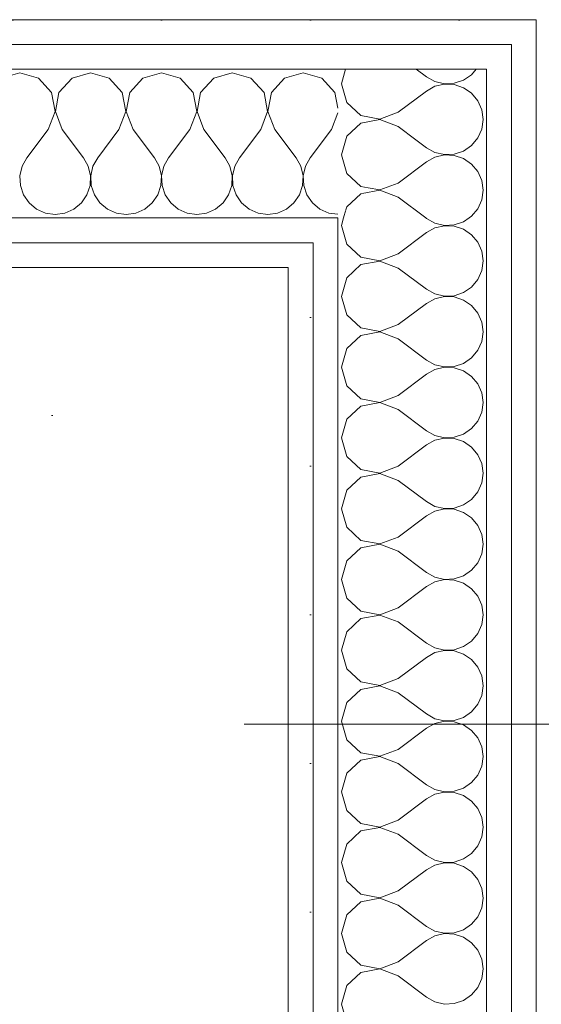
# Model space of a CAD drawing. Header units: millimetres. Extents: x -2532 to 181134, y -4151 to 53885.
# Tile 171 of 220: x 31804 to 32066, y 7304 to 7800. Entities that reach past the tile are written whole.
import ezdxf
from ezdxf.enums import TextEntityAlignment as Align

# ---------------------------------------------------------------- set-up
doc = ezdxf.new("R2010")
doc.units = ezdxf.units.MM
doc.header["$MEASUREMENT"] = 0
doc.linetypes.add('Dot & Dashed', pattern=[670.277762, 352.777767, -176.388884, 0, -141.111112])
doc.linetypes.add('Wipeout_Contour', pattern=[1000, 0, -1000])
for name, color, linetype in [('AR - Teljed', 7, 'Continuous'), ('New_AR - Seinad SS 2', 7, 'Continuous'), ('New_SA - ripplaed', 7, 'Continuous')]:
    doc.layers.add(name, color=color, linetype=linetype)
for name, color, linetype, lineweight in [('AR - Teljed_Pen_No__4', 8, 'Continuous', 13), ('New_AR - Seinad SS 2_Pen_No__207', 5, 'Continuous', 13), ('New_SA - ripplaed_Pen_No__207', 5, 'Continuous', 9)]:
    doc.layers.add(name, color=color, linetype=linetype, lineweight=lineweight)
doc.styles.add('GENERATED_STYLE_1', font='txt')
pattern_1 = [(0, (0, 0), (0, 75), [0, -75])]

# ---------------------------------------------------------------- blocks, each defined once
blk = doc.blocks.new('Slab_59_1', base_point=(31938.91, 4310.35))
at = {"layer": 'New_SA - ripplaed_Pen_No__207', "linetype": 'Continuous'}
h = blk.add_hatch(dxfattribs=at)
h.set_pattern_fill('Carpet_0001', color=256, style=0, pattern_type=2)
h.set_pattern_definition([(45, (0, 600), (-190.9188, 190.9188), [0, -180, 0, -270]), (110, (600, 600), (253.717, 92.3454), [0, -132, 0, -228])])
h.paths.add_polyline_path([(31938.91, 4310.35), (31939.02, 7675.28), (31146.32, 7675.28), (31147.58, 7230.28), (28849.33, 7225.21), (28841.31, 6425.25), (28671.31, 6424.87), (28650.15, 4312.38), (29846.91, 4312.38)])
at = {"layer": 'New_SA - ripplaed_Pen_No__207', "linetype": 'Continuous', "flags": 128}
blk.add_lwpolyline([(31938.91, 4310.35), (31939.02, 7675.28), (31146.32, 7675.28), (31147.58, 7230.28), (28849.33, 7225.21), (28841.31, 6425.25), (28671.31, 6424.87), (28650.15, 4312.38), (29846.91, 4312.38)], close=True, dxfattribs=at)
blk = doc.blocks.new('*X870')
at = {"layer": 'New_AR - Seinad SS 2_Pen_No__207', "linetype": 'Continuous'}
for p, q in [((32031.31, 7763.18), (32028.65, 7765.01)), ((32034.46, 7759.39), (32031.31, 7763.18)), ((32036.44, 7754.88), (32034.46, 7759.39)), ((32037.12, 7750), (32036.44, 7754.88)), ((32036.44, 7745.12), (32037.12, 7750)), ((32034.46, 7740.61), (32036.44, 7745.12)), ((32003.29, 7739.66), (32008.55, 7735.71)), ((32031.31, 7736.82), (32034.46, 7740.61)), ((32008.55, 7735.71), (32012.86, 7733.33)), ((32027.25, 7734.03), (32031.31, 7736.82)), ((32012.86, 7730.96), (32008.55, 7728.57)), ((32012.86, 7733.33), (32017.66, 7732.22)), ((32017.66, 7732.07), (32012.86, 7730.96)), ((32017.66, 7732.22), (32022.58, 7732.45)), ((32022.58, 7731.83), (32017.66, 7732.07)), ((32022.58, 7732.45), (32027.25, 7734.03)), ((32027.25, 7730.26), (32022.58, 7731.83)), ((32031.31, 7727.47), (32027.25, 7730.26)), ((31994.26, 7717.86), (32008.55, 7728.57)), ((32034.46, 7723.67), (32031.31, 7727.47)), ((32036.44, 7719.17), (32034.46, 7723.67)), ((31979.13, 7715.5), (31985.15, 7714.36)), ((31985.15, 7714.36), (31994.26, 7717.86)), ((32037.12, 7714.29), (32036.44, 7719.17)), ((31985.15, 7714.21), (31976.14, 7712.51)), ((31994.26, 7710.71), (31985.15, 7714.21)), ((31994.26, 7710.71), (32008.18, 7700.28)), ((32036.44, 7709.41), (32037.12, 7714.29)), ((32031.31, 7701.1), (32034.46, 7704.9)), ((32034.46, 7704.9), (32036.44, 7709.41)), ((31967.93, 7704.3), (31966.79, 7700.28)), ((32030.11, 7700.28), (32031.31, 7701.1))]:
    blk.add_line(p, q, dxfattribs=at)
blk = doc.blocks.new('*X871')
at = {"layer": 'New_AR - Seinad SS 2_Pen_No__207', "linetype": 'Continuous'}
for p, q in [((31966.79, 7700.28), (31965.69, 7696.43)), ((32008.18, 7700.28), (32008.55, 7700)), ((32008.55, 7700), (32012.86, 7697.62)), ((32027.25, 7698.31), (32030.11, 7700.28)), ((31965.69, 7696.43), (31968.36, 7687.04)), ((32012.86, 7695.24), (32008.55, 7692.86)), ((32012.86, 7697.62), (32017.66, 7696.5)), ((32017.66, 7696.36), (32012.86, 7695.24)), ((32017.66, 7696.5), (32022.58, 7696.74)), ((32022.58, 7696.12), (32017.66, 7696.36)), ((32022.58, 7696.74), (32027.25, 7698.31)), ((32027.25, 7694.54), (32022.58, 7696.12)), ((32031.31, 7691.75), (32027.25, 7694.54)), ((31994.26, 7682.14), (32008.55, 7692.86)), ((32034.46, 7687.96), (32031.31, 7691.75)), ((31968.36, 7687.04), (31975.56, 7680.46)), ((32036.44, 7683.45), (32034.46, 7687.96)), ((31975.56, 7680.46), (31985.15, 7678.64)), ((31985.15, 7678.64), (31994.26, 7682.14)), ((32037.12, 7678.57), (32036.44, 7683.45)), ((31975.56, 7676.69), (31968.36, 7670.1)), ((31985.15, 7678.5), (31975.56, 7676.69)), ((31994.26, 7675), (31985.15, 7678.5)), ((31994.26, 7675), (32008.55, 7664.29)), ((32036.44, 7673.69), (32037.12, 7678.57)), ((31968.36, 7670.1), (31965.69, 7660.71)), ((32034.46, 7669.18), (32036.44, 7673.69)), ((32027.25, 7662.6), (32031.31, 7665.39)), ((32031.31, 7665.39), (32034.46, 7669.18)), ((31965.69, 7660.71), (31968.36, 7651.33)), ((32008.55, 7664.29), (32012.86, 7661.9)), ((32012.86, 7661.9), (32017.66, 7660.79)), ((32017.66, 7660.64), (32012.86, 7659.53)), ((32017.66, 7660.79), (32022.58, 7661.03)), ((32022.58, 7660.4), (32017.66, 7660.64)), ((32022.58, 7661.03), (32027.25, 7662.6)), ((32027.25, 7658.83), (32022.58, 7660.4)), ((31994.26, 7646.43), (32008.55, 7657.14)), ((32012.86, 7659.53), (32008.55, 7657.14)), ((32031.31, 7656.04), (32027.25, 7658.83)), ((32034.46, 7652.25), (32031.31, 7656.04)), ((31968.36, 7651.33), (31975.56, 7644.74)), ((32036.44, 7647.74), (32034.46, 7652.25)), ((31985.15, 7642.93), (31994.26, 7646.43)), ((32037.12, 7642.86), (32036.44, 7647.74)), ((31975.56, 7640.97), (31968.36, 7634.39)), ((31975.56, 7644.74), (31985.15, 7642.93)), ((31985.15, 7642.78), (31975.56, 7640.97)), ((31994.26, 7639.29), (31985.15, 7642.78)), ((32036.44, 7637.98), (32037.12, 7642.86)), ((31994.26, 7639.29), (32008.55, 7628.57)), ((32034.46, 7633.47), (32036.44, 7637.98)), ((31968.36, 7634.39), (31965.69, 7625)), ((32031.31, 7629.68), (32034.46, 7633.47)), ((31965.69, 7625), (31968.36, 7615.61)), ((32008.55, 7628.57), (32012.86, 7626.19)), ((32012.86, 7626.19), (32017.66, 7625.07)), ((32017.66, 7625.07), (32022.58, 7625.31)), ((32022.58, 7625.31), (32027.25, 7626.89)), ((32027.25, 7626.89), (32031.31, 7629.68)), ((31994.26, 7610.71), (32008.55, 7621.43)), ((32012.86, 7623.81), (32008.55, 7621.43)), ((32017.66, 7624.93), (32012.86, 7623.81)), ((32022.58, 7624.69), (32017.66, 7624.93)), ((32027.25, 7623.11), (32022.58, 7624.69)), ((32031.31, 7620.32), (32027.25, 7623.11)), ((32034.46, 7616.53), (32031.31, 7620.32)), ((31968.36, 7615.61), (31975.56, 7609.03)), ((32036.44, 7612.02), (32034.46, 7616.53)), ((31985.15, 7607.22), (31994.26, 7610.71)), ((32037.12, 7607.14), (32036.44, 7612.02)), ((31975.56, 7605.26), (31968.36, 7598.67)), ((31975.56, 7609.03), (31985.15, 7607.22)), ((31985.15, 7607.07), (31975.56, 7605.26)), ((31994.26, 7603.57), (31985.15, 7607.07)), ((32036.44, 7602.26), (32037.12, 7607.14)), ((31994.26, 7603.57), (32008.55, 7592.86)), ((32034.46, 7597.75), (32036.44, 7602.26)), ((31968.36, 7598.67), (31965.69, 7589.29)), ((32031.31, 7593.96), (32034.46, 7597.75)), ((32008.55, 7592.86), (32012.86, 7590.47)), ((32012.86, 7590.47), (32017.66, 7589.36)), ((32022.58, 7589.6), (32027.25, 7591.17)), ((32027.25, 7591.17), (32031.31, 7593.96)), ((31965.69, 7589.29), (31968.36, 7579.9)), ((31994.26, 7575), (32008.55, 7585.71)), ((32012.86, 7588.1), (32008.55, 7585.71)), ((32017.66, 7589.21), (32012.86, 7588.1)), ((32017.66, 7589.36), (32022.58, 7589.6)), ((32022.58, 7588.97), (32017.66, 7589.21)), ((32027.25, 7587.4), (32022.58, 7588.97)), ((32031.31, 7584.61), (32027.25, 7587.4)), ((32034.46, 7580.82), (32031.31, 7584.61)), ((32036.44, 7576.31), (32034.46, 7580.82)), ((31968.36, 7579.9), (31975.56, 7573.31)), ((32037.12, 7571.43), (32036.44, 7576.31)), ((31975.56, 7573.31), (31985.15, 7571.5)), ((31985.15, 7571.36), (31975.56, 7569.54)), ((31985.15, 7571.5), (31994.26, 7575)), ((31994.26, 7567.86), (31985.15, 7571.36)), ((32036.44, 7566.55), (32037.12, 7571.43)), ((31975.56, 7569.54), (31968.36, 7562.96)), ((31994.26, 7567.86), (32008.55, 7557.14)), ((32034.46, 7562.04), (32036.44, 7566.55)), ((31968.36, 7562.96), (31965.69, 7553.57)), ((32031.31, 7558.25), (32034.46, 7562.04)), ((32008.55, 7557.14), (32012.86, 7554.76)), ((32022.58, 7553.88), (32027.25, 7555.46)), ((32027.25, 7555.46), (32031.31, 7558.25)), ((31965.69, 7553.57), (31968.36, 7544.18)), ((32012.86, 7552.38), (32008.55, 7550)), ((32012.86, 7554.76), (32017.66, 7553.64)), ((32017.66, 7553.5), (32012.86, 7552.38)), ((32017.66, 7553.64), (32022.58, 7553.88)), ((32022.58, 7553.26), (32017.66, 7553.5)), ((32027.25, 7551.69), (32022.58, 7553.26)), ((32031.31, 7548.9), (32027.25, 7551.69)), ((31994.26, 7539.29), (32008.55, 7550)), ((32034.46, 7545.1), (32031.31, 7548.9)), ((31968.36, 7544.18), (31975.56, 7537.6)), ((32036.44, 7540.59), (32034.46, 7545.1)), ((32037.12, 7535.71), (32036.44, 7540.59)), ((31975.56, 7537.6), (31985.15, 7535.79)), ((31985.15, 7535.64), (31975.56, 7533.83)), ((31985.15, 7535.79), (31994.26, 7539.29)), ((31994.26, 7532.14), (31985.15, 7535.64)), ((32036.44, 7530.83), (32037.12, 7535.71)), ((31975.56, 7533.83), (31968.36, 7527.25)), ((31994.26, 7532.14), (32008.55, 7521.43)), ((32034.46, 7526.33), (32036.44, 7530.83)), ((31968.36, 7527.25), (31965.69, 7517.86)), ((32031.31, 7522.53), (32034.46, 7526.33)), ((32008.55, 7521.43), (32012.86, 7519.04)), ((32027.25, 7519.74), (32031.31, 7522.53)), ((31965.69, 7517.86), (31968.36, 7508.47)), ((32012.86, 7516.67), (32008.55, 7514.29)), ((32012.86, 7519.04), (32017.66, 7517.93)), ((32017.66, 7517.78), (32012.86, 7516.67)), ((32017.66, 7517.93), (32022.58, 7518.17)), ((32022.58, 7517.55), (32017.66, 7517.78)), ((32022.58, 7518.17), (32027.25, 7519.74)), ((32027.25, 7515.97), (32022.58, 7517.55)), ((32031.31, 7513.18), (32027.25, 7515.97)), ((31994.26, 7503.57), (32008.55, 7514.29)), ((32034.46, 7509.39), (32031.31, 7513.18)), ((31968.36, 7508.47), (31975.56, 7501.89)), ((32036.44, 7504.88), (32034.46, 7509.39)), ((31975.56, 7501.89), (31985.15, 7500.07)), ((31985.15, 7500.07), (31994.26, 7503.57)), ((32037.12, 7500), (32036.44, 7504.88)), ((31975.56, 7498.11), (31968.36, 7491.53)), ((31985.15, 7499.93), (31975.56, 7498.11)), ((31994.26, 7496.43), (31985.15, 7499.93)), ((31994.26, 7496.43), (32008.55, 7485.71)), ((32036.44, 7495.12), (32037.12, 7500)), ((31968.36, 7491.53), (31965.69, 7482.14)), ((32034.46, 7490.61), (32036.44, 7495.12)), ((32027.25, 7484.03), (32031.31, 7486.82)), ((32031.31, 7486.82), (32034.46, 7490.61)), ((31965.69, 7482.14), (31968.36, 7472.75)), ((32008.55, 7485.71), (32012.86, 7483.33)), ((32012.86, 7480.96), (32008.55, 7478.57)), ((32012.86, 7483.33), (32017.66, 7482.22)), ((32017.66, 7482.07), (32012.86, 7480.96)), ((32017.66, 7482.22), (32022.58, 7482.45)), ((32022.58, 7481.83), (32017.66, 7482.07)), ((32022.58, 7482.45), (32027.25, 7484.03)), ((32027.25, 7480.26), (32022.58, 7481.83)), ((31994.26, 7467.86), (32008.55, 7478.57)), ((32031.31, 7477.47), (32027.25, 7480.26)), ((32034.46, 7473.67), (32031.31, 7477.47)), ((31968.36, 7472.75), (31975.56, 7466.17)), ((32036.44, 7469.17), (32034.46, 7473.67)), ((31975.56, 7466.17), (31985.15, 7464.36)), ((31985.15, 7464.36), (31994.26, 7467.86)), ((32037.12, 7464.29), (32036.44, 7469.17)), ((31975.56, 7462.4), (31968.36, 7455.82)), ((31985.15, 7464.21), (31975.56, 7462.4)), ((31994.26, 7460.71), (31985.15, 7464.21)), ((32036.44, 7459.41), (32037.12, 7464.29)), ((31994.26, 7460.71), (32008.55, 7450)), ((32034.46, 7454.9), (32036.44, 7459.41)), ((31968.36, 7455.82), (31965.69, 7446.43)), ((32031.31, 7451.1), (32034.46, 7454.9)), ((31965.69, 7446.43), (31968.36, 7437.04)), ((32008.55, 7450), (32012.86, 7447.62)), ((32012.86, 7447.62), (32017.66, 7446.5)), ((32017.66, 7446.36), (32012.86, 7445.24)), ((32017.66, 7446.5), (32022.58, 7446.74)), ((32022.58, 7446.12), (32017.66, 7446.36)), ((32022.58, 7446.74), (32027.25, 7448.31)), ((32027.25, 7448.31), (32031.31, 7451.1)), ((31994.26, 7432.14), (32008.55, 7442.86)), ((32012.86, 7445.24), (32008.55, 7442.86)), ((32027.25, 7444.54), (32022.58, 7446.12)), ((32031.31, 7441.75), (32027.25, 7444.54)), ((32034.46, 7437.96), (32031.31, 7441.75)), ((31968.36, 7437.04), (31975.56, 7430.46)), ((32036.44, 7433.45), (32034.46, 7437.96)), ((31985.15, 7428.64), (31994.26, 7432.14)), ((32037.12, 7428.57), (32036.44, 7433.45)), ((31975.56, 7426.69), (31968.36, 7420.1)), ((31975.56, 7430.46), (31985.15, 7428.64)), ((31985.15, 7428.5), (31975.56, 7426.69)), ((31994.26, 7425), (31985.15, 7428.5)), ((32036.44, 7423.69), (32037.12, 7428.57)), ((31994.26, 7425), (32008.55, 7414.29)), ((32034.46, 7419.18), (32036.44, 7423.69)), ((31968.36, 7420.1), (31965.69, 7410.71)), ((32031.31, 7415.39), (32034.46, 7419.18)), ((32008.55, 7414.29), (32012.86, 7411.9)), ((32012.86, 7411.9), (32017.66, 7410.79)), ((32022.58, 7411.03), (32027.25, 7412.6)), ((32027.25, 7412.6), (32031.31, 7415.39)), ((31965.69, 7410.71), (31968.36, 7401.33)), ((31994.26, 7396.43), (32008.55, 7407.14)), ((32012.86, 7409.53), (32008.55, 7407.14)), ((32017.66, 7410.64), (32012.86, 7409.53)), ((32017.66, 7410.79), (32022.58, 7411.03)), ((32022.58, 7410.4), (32017.66, 7410.64)), ((32027.25, 7408.83), (32022.58, 7410.4)), ((32031.31, 7406.04), (32027.25, 7408.83)), ((32034.46, 7402.25), (32031.31, 7406.04)), ((32036.44, 7397.74), (32034.46, 7402.25)), ((31968.36, 7401.33), (31975.56, 7394.74)), ((32037.12, 7392.86), (32036.44, 7397.74)), ((31975.56, 7394.74), (31985.15, 7392.93)), ((31985.15, 7392.78), (31975.56, 7390.97)), ((31985.15, 7392.93), (31994.26, 7396.43)), ((31994.26, 7389.29), (31985.15, 7392.78)), ((32036.44, 7387.98), (32037.12, 7392.86)), ((31975.56, 7390.97), (31968.36, 7384.39)), ((31994.26, 7389.29), (32008.55, 7378.57)), ((32034.46, 7383.47), (32036.44, 7387.98)), ((31968.36, 7384.39), (31965.69, 7375)), ((32031.31, 7379.68), (32034.46, 7383.47)), ((32008.55, 7378.57), (32012.86, 7376.19)), ((32022.58, 7375.31), (32027.25, 7376.89)), ((32027.25, 7376.89), (32031.31, 7379.68)), ((31965.69, 7375), (31968.36, 7365.61)), ((32012.86, 7373.81), (32008.55, 7371.43)), ((32012.86, 7376.19), (32017.66, 7375.07)), ((32017.66, 7374.93), (32012.86, 7373.81)), ((32017.66, 7375.07), (32022.58, 7375.31)), ((32022.58, 7374.69), (32017.66, 7374.93)), ((32027.25, 7373.11), (32022.58, 7374.69)), ((32031.31, 7370.32), (32027.25, 7373.11)), ((31994.26, 7360.71), (32008.55, 7371.43)), ((32034.46, 7366.53), (32031.31, 7370.32)), ((31968.36, 7365.61), (31975.56, 7359.03)), ((32036.44, 7362.02), (32034.46, 7366.53)), ((32037.12, 7357.14), (32036.44, 7362.02)), ((31975.56, 7359.03), (31985.15, 7357.22)), ((31985.15, 7357.07), (31975.56, 7355.26)), ((31985.15, 7357.22), (31994.26, 7360.71)), ((31994.26, 7353.57), (31985.15, 7357.07)), ((32036.44, 7352.26), (32037.12, 7357.14)), ((31975.56, 7355.26), (31968.36, 7348.67)), ((31994.26, 7353.57), (32008.55, 7342.86)), ((32034.46, 7347.75), (32036.44, 7352.26)), ((31968.36, 7348.67), (31965.69, 7339.29)), ((32031.31, 7343.96), (32034.46, 7347.75)), ((32008.55, 7342.86), (32012.86, 7340.47)), ((32027.25, 7341.17), (32031.31, 7343.96)), ((31965.69, 7339.29), (31968.36, 7329.9)), ((32012.86, 7338.1), (32008.55, 7335.71)), ((32012.86, 7340.47), (32017.66, 7339.36)), ((32017.66, 7339.21), (32012.86, 7338.1)), ((32017.66, 7339.36), (32022.58, 7339.6)), ((32022.58, 7338.97), (32017.66, 7339.21)), ((32022.58, 7339.6), (32027.25, 7341.17)), ((32027.25, 7337.4), (32022.58, 7338.97)), ((32031.31, 7334.61), (32027.25, 7337.4)), ((31994.26, 7325), (32008.55, 7335.71)), ((32034.46, 7330.82), (32031.31, 7334.61)), ((31968.36, 7329.9), (31975.56, 7323.31)), ((32036.44, 7326.31), (32034.46, 7330.82)), ((31975.56, 7323.31), (31985.15, 7321.5)), ((31985.15, 7321.5), (31994.26, 7325)), ((32037.12, 7321.43), (32036.44, 7326.31)), ((31975.56, 7319.54), (31968.36, 7312.96)), ((31985.15, 7321.36), (31975.56, 7319.54)), ((31994.26, 7317.86), (31985.15, 7321.36)), ((31994.26, 7317.86), (32008.55, 7307.14)), ((32036.44, 7316.55), (32037.12, 7321.43)), ((31968.36, 7312.96), (31965.69, 7303.57)), ((32031.31, 7308.25), (32034.46, 7312.04)), ((32034.46, 7312.04), (32036.44, 7316.55)), ((32008.55, 7307.14), (32012.86, 7304.76)), ((32027.25, 7305.46), (32031.31, 7308.25)), ((31965.69, 7303.57), (31968.36, 7294.18)), ((32012.86, 7304.76), (32017.66, 7303.64)), ((32017.66, 7303.64), (32022.58, 7303.88)), ((32022.58, 7303.88), (32027.25, 7305.46))]:
    blk.add_line(p, q, dxfattribs=at)
blk = doc.blocks.new('*X872')
at = {"layer": 'New_AR - Seinad SS 2_Pen_No__207', "linetype": 'Continuous'}
for p, q in [((31967.8, 7775.28), (31965.69, 7767.86)), ((32003.42, 7775.28), (32008.55, 7771.43)), ((32031.31, 7772.53), (32033.59, 7775.28)), ((32008.55, 7771.43), (32012.86, 7769.04)), ((32012.86, 7769.04), (32017.66, 7767.93)), ((32022.58, 7768.17), (32027.25, 7769.74)), ((32027.25, 7769.74), (32031.31, 7772.53)), ((31965.69, 7767.86), (31968.36, 7758.47)), ((31994.26, 7753.57), (32008.55, 7764.29)), ((32012.86, 7766.67), (32008.55, 7764.29)), ((32017.66, 7767.78), (32012.86, 7766.67)), ((32017.66, 7767.93), (32022.58, 7768.17)), ((32022.58, 7767.55), (32017.66, 7767.78)), ((32027.25, 7765.97), (32022.58, 7767.55)), ((32028.65, 7765.01), (32027.25, 7765.97)), ((31968.36, 7758.47), (31975.56, 7751.89)), ((31975.56, 7751.89), (31985.15, 7750.07)), ((31985.15, 7749.93), (31975.56, 7748.11)), ((31985.15, 7750.07), (31994.26, 7753.57)), ((31994.26, 7746.43), (31985.15, 7749.93)), ((31975.56, 7748.11), (31968.36, 7741.53)), ((31994.26, 7746.43), (32003.29, 7739.66)), ((31968.36, 7741.53), (31965.69, 7732.14)), ((31965.69, 7732.14), (31968.36, 7722.75)), ((31968.36, 7722.75), (31975.56, 7716.17)), ((31975.56, 7716.17), (31979.13, 7715.5)), ((31975.56, 7712.4), (31968.36, 7705.82)), ((31976.14, 7712.51), (31975.56, 7712.4)), ((31968.36, 7705.82), (31967.93, 7704.3))]:
    blk.add_line(p, q, dxfattribs=at)
blk = doc.blocks.new('Wall_222_1', base_point=(32063.91, 4310.22))
at = {"linetype": 'Wipeout_Contour', "ltscale": 98571.201984}
blk.add_wipeout([(31938.91, 7675.28), (31951.41, 7675.28), (31951.41, 7687.78)], dxfattribs=at).dxf.layer = 'New_AR - Seinad SS 2'
at = {"layer": 'New_AR - Seinad SS 2_Pen_No__207', "linetype": 'Continuous'}
h = blk.add_hatch(dxfattribs=at)
h.set_pattern_fill('Gypsum_0001', color=256, style=0, pattern_type=2)
h.set_pattern_definition(pattern_1)
h.paths.add_polyline_path([(31938.91, 7675.28), (31951.41, 7675.28), (31951.41, 7687.78)])
at = {"linetype": 'Wipeout_Contour', "ltscale": 98616.431704}
blk.add_wipeout([(31951.41, 7687.78), (31963.91, 7687.78), (31963.91, 7700.28)], dxfattribs=at).dxf.layer = 'New_AR - Seinad SS 2'
at = {"linetype": 'Wipeout_Contour', "ltscale": 130177.771659}
blk.add_wipeout([(31938.91, 7675.28), (31938.91, 4310.22), (31951.41, 4310.22), (31951.41, 7675.28)], dxfattribs=at).dxf.layer = 'New_AR - Seinad SS 2'
at = {"layer": 'New_AR - Seinad SS 2_Pen_No__207', "linetype": 'Continuous'}
h = blk.add_hatch(dxfattribs=at)
h.set_pattern_fill('Gypsum_0001', color=256, style=0, pattern_type=2)
h.set_pattern_definition(pattern_1)
h.paths.add_polyline_path([(31951.41, 7687.78), (31963.91, 7687.78), (31963.91, 7700.28)])
h = blk.add_hatch(dxfattribs=at)
h.set_pattern_fill('Gypsum_0001', color=256, style=0, pattern_type=2)
h.set_pattern_definition(pattern_1)
h.paths.add_polyline_path([(31938.91, 7675.28), (31938.91, 4310.22), (31951.41, 4310.22), (31951.41, 7675.28)])
at = {"layer": 'New_AR - Seinad SS 2_Pen_No__207', "linetype": 'Continuous', "flags": 128}
blk.add_lwpolyline([(31938.91, 7675.28), (31938.91, 4310.22)], dxfattribs=at)
at = {"linetype": 'Wipeout_Contour', "ltscale": 98797.879021}
blk.add_wipeout([(31963.91, 7700.28), (32038.91, 7700.28), (32038.91, 7775.28)], dxfattribs=at).dxf.layer = 'New_AR - Seinad SS 2'
at = {"linetype": 'Wipeout_Contour', "ltscale": 130232.698385}
blk.add_wipeout([(31951.41, 7687.78), (31951.41, 4310.22), (31963.91, 4310.22), (31963.91, 7687.78)], dxfattribs=at).dxf.layer = 'New_AR - Seinad SS 2'
at = {"layer": 'New_AR - Seinad SS 2_Pen_No__207', "linetype": 'Continuous'}
h = blk.add_hatch(dxfattribs=at)
h.set_pattern_fill('Gypsum_0001', color=256, style=0, pattern_type=2)
h.set_pattern_definition(pattern_1)
h.paths.add_polyline_path([(31951.41, 7687.78), (31951.41, 4310.22), (31963.91, 4310.22), (31963.91, 7687.78)])
blk.add_line((31951.41, 7687.78), (31951.41, 4310.22), dxfattribs=at)
at = {"layer": 'New_AR - Seinad SS 2'}
blk.add_blockref('*X870', (0, 0), dxfattribs=at)
at = {"linetype": 'Wipeout_Contour', "ltscale": 98933.256751}
blk.add_wipeout([(32038.91, 7775.28), (32051.41, 7775.28), (32051.41, 7787.78)], dxfattribs=at).dxf.layer = 'New_AR - Seinad SS 2'
at = {"layer": 'New_AR - Seinad SS 2_Pen_No__207', "linetype": 'Continuous'}
h = blk.add_hatch(dxfattribs=at)
h.set_pattern_fill('Gypsum_0001', color=256, style=0, pattern_type=2)
h.set_pattern_definition(pattern_1)
h.paths.add_polyline_path([(32038.91, 7775.28), (32051.41, 7775.28), (32051.41, 7787.78)])
at = {"linetype": 'Wipeout_Contour', "ltscale": 130410.337318}
blk.add_wipeout([(31963.91, 7700.28), (31963.91, 4310.22), (32038.91, 4310.22), (32038.91, 7700.28)], dxfattribs=at).dxf.layer = 'New_AR - Seinad SS 2'
at = {"layer": 'New_AR - Seinad SS 2_Pen_No__207', "linetype": 'Continuous'}
blk.add_line((31963.91, 7700.28), (31963.91, 4310.22), dxfattribs=at)
at = {"layer": 'New_AR - Seinad SS 2'}
blk.add_blockref('*X871', (0, 0), dxfattribs=at)
at = {"linetype": 'Wipeout_Contour', "ltscale": 98978.548346}
blk.add_wipeout([(32051.41, 7787.78), (32063.91, 7787.78), (32063.91, 7800.28)], dxfattribs=at).dxf.layer = 'New_AR - Seinad SS 2'
at = {"layer": 'New_AR - Seinad SS 2_Pen_No__207', "linetype": 'Continuous'}
h = blk.add_hatch(dxfattribs=at)
h.set_pattern_fill('Gypsum_0001', color=256, style=0, pattern_type=2)
h.set_pattern_definition(pattern_1)
h.paths.add_polyline_path([(32051.41, 7787.78), (32063.91, 7787.78), (32063.91, 7800.28)])
at = {"linetype": 'Wipeout_Contour', "ltscale": 130617.335044}
blk.add_wipeout([(32038.91, 7775.28), (32038.91, 4310.22), (32051.41, 4310.22), (32051.41, 7775.28)], dxfattribs=at).dxf.layer = 'New_AR - Seinad SS 2'
at = {"layer": 'New_AR - Seinad SS 2_Pen_No__207', "linetype": 'Continuous'}
h = blk.add_hatch(dxfattribs=at)
h.set_pattern_fill('Gypsum_0001', color=256, style=0, pattern_type=2)
h.set_pattern_definition(pattern_1)
h.paths.add_polyline_path([(32038.91, 7775.28), (32038.91, 4310.22), (32051.41, 4310.22), (32051.41, 7775.28)])
blk.add_line((32038.91, 7775.28), (32038.91, 4310.22), dxfattribs=at)
at = {"linetype": 'Wipeout_Contour', "ltscale": 130672.304418}
blk.add_wipeout([(32051.41, 7787.78), (32051.41, 4310.22), (32063.91, 4310.22), (32063.91, 7787.78)], dxfattribs=at).dxf.layer = 'New_AR - Seinad SS 2'
at = {"layer": 'New_AR - Seinad SS 2_Pen_No__207', "linetype": 'Continuous'}
h = blk.add_hatch(dxfattribs=at)
h.set_pattern_fill('Gypsum_0001', color=256, style=0, pattern_type=2)
h.set_pattern_definition(pattern_1)
h.paths.add_polyline_path([(32051.41, 7787.78), (32051.41, 4310.22), (32063.91, 4310.22), (32063.91, 7787.78)])
blk.add_line((32051.41, 7787.78), (32051.41, 4310.22), dxfattribs=at)
at = {"layer": 'New_AR - Seinad SS 2_Pen_No__207', "linetype": 'Continuous', "flags": 128}
blk.add_lwpolyline([(32063.91, 4310.22), (32063.91, 7800.28)], dxfattribs=at)
at = {"linetype": 'Wipeout_Contour', "ltscale": 98970.563151}
blk.add_wipeout([(32051.41, 7787.78), (32063.91, 7800.28), (32051.41, 7800.28)], dxfattribs=at).dxf.layer = 'New_AR - Seinad SS 2'
at = {"layer": 'New_AR - Seinad SS 2_Pen_No__207', "linetype": 'Continuous'}
h = blk.add_hatch(dxfattribs=at)
h.set_pattern_fill('Gypsum_0001', color=256, style=0, pattern_type=2)
h.set_pattern_definition(pattern_1)
h.paths.add_polyline_path([(32051.41, 7787.78), (32063.91, 7800.28), (32051.41, 7800.28)])
at = {"layer": 'New_AR - Seinad SS 2_Pen_No__207', "linetype": 'Continuous', "flags": 128}
blk.add_lwpolyline([(32063.91, 7800.28), (32051.41, 7800.28)], dxfattribs=at)
at = {"linetype": 'Wipeout_Contour', "ltscale": 98925.267142}
blk.add_wipeout([(32038.91, 7775.28), (32051.41, 7787.78), (32038.91, 7787.78)], dxfattribs=at).dxf.layer = 'New_AR - Seinad SS 2'
at = {"layer": 'New_AR - Seinad SS 2_Pen_No__207', "linetype": 'Continuous'}
h = blk.add_hatch(dxfattribs=at)
h.set_pattern_fill('Gypsum_0001', color=256, style=0, pattern_type=2)
h.set_pattern_definition(pattern_1)
h.paths.add_polyline_path([(32038.91, 7775.28), (32051.41, 7787.78), (32038.91, 7787.78)])
at = {"linetype": 'Wipeout_Contour', "ltscale": 98743.813496}
blk.add_wipeout([(31963.91, 7775.28), (31963.91, 7700.28), (32038.91, 7775.28)], dxfattribs=at).dxf.layer = 'New_AR - Seinad SS 2'
at = {"layer": 'New_AR - Seinad SS 2_Pen_No__207', "linetype": 'Continuous'}
blk.add_line((32038.91, 7775.28), (31963.91, 7775.28), dxfattribs=at)
at = {"layer": 'New_AR - Seinad SS 2'}
blk.add_blockref('*X872', (0, 0), dxfattribs=at)
at = {"linetype": 'Wipeout_Contour', "ltscale": 98608.4111}
blk.add_wipeout([(31951.41, 7700.28), (31951.41, 7687.78), (31963.91, 7700.28)], dxfattribs=at).dxf.layer = 'New_AR - Seinad SS 2'
at = {"layer": 'New_AR - Seinad SS 2_Pen_No__207', "linetype": 'Continuous'}
h = blk.add_hatch(dxfattribs=at)
h.set_pattern_fill('Gypsum_0001', color=256, style=0, pattern_type=2)
h.set_pattern_definition(pattern_1)
h.paths.add_polyline_path([(31951.41, 7700.28), (31951.41, 7687.78), (31963.91, 7700.28)])
blk.add_line((31963.91, 7700.28), (31951.41, 7700.28), dxfattribs=at)
at = {"linetype": 'Wipeout_Contour', "ltscale": 98563.176939}
blk.add_wipeout([(31938.91, 7675.28), (31951.41, 7687.78), (31938.91, 7687.78)], dxfattribs=at).dxf.layer = 'New_AR - Seinad SS 2'
at = {"layer": 'New_AR - Seinad SS 2_Pen_No__207', "linetype": 'Continuous'}
h = blk.add_hatch(dxfattribs=at)
h.set_pattern_fill('Gypsum_0001', color=256, style=0, pattern_type=2)
h.set_pattern_definition(pattern_1)
h.paths.add_polyline_path([(31938.91, 7675.28), (31951.41, 7687.78), (31938.91, 7687.78)])
blk = doc.blocks.new('*X874')
at = {"layer": 'New_AR - Seinad SS 2_Pen_No__207', "linetype": 'Continuous'}
for p, q in [((31803.57, 7773.49), (31794.18, 7770.82)), ((31812.96, 7770.82), (31803.57, 7773.49)), ((31819.54, 7763.62), (31812.96, 7770.82)), ((31829.9, 7770.82), (31823.31, 7763.62)), ((31839.29, 7773.49), (31829.9, 7770.82)), ((31848.67, 7770.82), (31839.29, 7773.49)), ((31855.26, 7763.62), (31848.67, 7770.82)), ((31865.61, 7770.82), (31859.03, 7763.62)), ((31875, 7773.49), (31865.61, 7770.82)), ((31884.39, 7770.82), (31875, 7773.49)), ((31890.97, 7763.62), (31884.39, 7770.82)), ((31901.33, 7770.82), (31894.74, 7763.62)), ((31910.71, 7773.49), (31901.33, 7770.82)), ((31920.1, 7770.82), (31910.71, 7773.49)), ((31926.69, 7763.62), (31920.1, 7770.82)), ((31937.04, 7770.82), (31930.46, 7763.62)), ((31946.43, 7773.49), (31937.04, 7770.82)), ((31955.82, 7770.82), (31946.43, 7773.49)), ((31962.4, 7763.62), (31955.82, 7770.82)), ((31821.36, 7754.03), (31819.54, 7763.62)), ((31823.31, 7763.62), (31821.5, 7754.03)), ((31857.07, 7754.03), (31855.26, 7763.62)), ((31859.03, 7763.62), (31857.22, 7754.03)), ((31892.78, 7754.03), (31890.97, 7763.62)), ((31894.74, 7763.62), (31892.93, 7754.03)), ((31928.5, 7754.03), (31926.69, 7763.62)), ((31930.46, 7763.62), (31928.64, 7754.03)), ((31963.91, 7755.65), (31962.4, 7763.62)), ((31817.86, 7744.92), (31821.36, 7754.03)), ((31821.5, 7754.03), (31825, 7744.92)), ((31853.57, 7744.92), (31857.07, 7754.03)), ((31857.22, 7754.03), (31860.71, 7744.92)), ((31889.29, 7744.92), (31892.78, 7754.03)), ((31892.93, 7754.03), (31896.43, 7744.92)), ((31925, 7744.92), (31928.5, 7754.03)), ((31928.64, 7754.03), (31932.14, 7744.92)), ((31960.71, 7744.92), (31963.91, 7753.23)), ((31817.86, 7744.92), (31807.14, 7730.63)), ((31825, 7744.92), (31835.71, 7730.63)), ((31853.57, 7744.92), (31842.86, 7730.63)), ((31860.71, 7744.92), (31871.43, 7730.63)), ((31889.29, 7744.92), (31878.57, 7730.63)), ((31896.43, 7744.92), (31907.14, 7730.63)), ((31925, 7744.92), (31914.29, 7730.63)), ((31932.14, 7744.92), (31942.86, 7730.63)), ((31960.71, 7744.92), (31950, 7730.63)), ((31807.14, 7730.63), (31804.76, 7726.32)), ((31838.1, 7726.32), (31835.71, 7730.63)), ((31842.86, 7730.63), (31840.47, 7726.32)), ((31873.81, 7726.32), (31871.43, 7730.63)), ((31878.57, 7730.63), (31876.19, 7726.32)), ((31909.53, 7726.32), (31907.14, 7730.63)), ((31914.29, 7730.63), (31911.9, 7726.32)), ((31945.24, 7726.32), (31942.86, 7730.63)), ((31950, 7730.63), (31947.62, 7726.32)), ((31804.76, 7726.32), (31803.64, 7721.52)), ((31839.21, 7721.52), (31838.1, 7726.32)), ((31840.47, 7726.32), (31839.36, 7721.52)), ((31874.93, 7721.52), (31873.81, 7726.32)), ((31876.19, 7726.32), (31875.07, 7721.52)), ((31910.64, 7721.52), (31909.53, 7726.32)), ((31911.9, 7726.32), (31910.79, 7721.52)), ((31946.36, 7721.52), (31945.24, 7726.32)), ((31947.62, 7726.32), (31946.5, 7721.52)), ((31803.64, 7721.52), (31803.88, 7716.6)), ((31838.97, 7716.6), (31839.21, 7721.52)), ((31839.36, 7721.52), (31839.6, 7716.6)), ((31874.69, 7716.6), (31874.93, 7721.52)), ((31875.07, 7721.52), (31875.31, 7716.6)), ((31910.4, 7716.6), (31910.64, 7721.52)), ((31910.79, 7721.52), (31911.03, 7716.6)), ((31946.12, 7716.6), (31946.36, 7721.52)), ((31946.5, 7721.52), (31946.74, 7716.6)), ((31803.88, 7716.6), (31805.46, 7711.93)), ((31837.4, 7711.93), (31838.97, 7716.6)), ((31839.6, 7716.6), (31841.17, 7711.93)), ((31873.11, 7711.93), (31874.69, 7716.6)), ((31875.31, 7716.6), (31876.89, 7711.93)), ((31908.83, 7711.93), (31910.4, 7716.6)), ((31911.03, 7716.6), (31912.6, 7711.93)), ((31944.54, 7711.93), (31946.12, 7716.6)), ((31946.74, 7716.6), (31948.31, 7711.93)), ((31805.46, 7711.93), (31808.25, 7707.87)), ((31834.61, 7707.87), (31837.4, 7711.93)), ((31841.17, 7711.93), (31843.96, 7707.87)), ((31870.32, 7707.87), (31873.11, 7711.93)), ((31876.89, 7711.93), (31879.68, 7707.87)), ((31906.04, 7707.87), (31908.83, 7711.93)), ((31912.6, 7711.93), (31915.39, 7707.87)), ((31941.75, 7707.87), (31944.54, 7711.93)), ((31948.31, 7711.93), (31951.1, 7707.87)), ((31808.25, 7707.87), (31812.04, 7704.73)), ((31812.04, 7704.73), (31816.55, 7702.74)), ((31826.31, 7702.74), (31830.82, 7704.73)), ((31830.82, 7704.73), (31834.61, 7707.87)), ((31843.96, 7707.87), (31847.75, 7704.73)), ((31847.75, 7704.73), (31852.26, 7702.74)), ((31862.02, 7702.74), (31866.53, 7704.73)), ((31866.53, 7704.73), (31870.32, 7707.87)), ((31879.68, 7707.87), (31883.47, 7704.73)), ((31883.47, 7704.73), (31887.98, 7702.74)), ((31897.74, 7702.74), (31902.25, 7704.73)), ((31902.25, 7704.73), (31906.04, 7707.87)), ((31915.39, 7707.87), (31919.18, 7704.73)), ((31919.18, 7704.73), (31923.69, 7702.74)), ((31933.45, 7702.74), (31937.96, 7704.73)), ((31937.96, 7704.73), (31941.75, 7707.87)), ((31951.1, 7707.87), (31954.9, 7704.73)), ((31954.9, 7704.73), (31959.41, 7702.74)), ((31816.55, 7702.74), (31821.43, 7702.06)), ((31821.43, 7702.06), (31826.31, 7702.74)), ((31852.26, 7702.74), (31857.14, 7702.06)), ((31857.14, 7702.06), (31862.02, 7702.74)), ((31887.98, 7702.74), (31892.86, 7702.06)), ((31892.86, 7702.06), (31897.74, 7702.74)), ((31923.69, 7702.74), (31928.57, 7702.06)), ((31928.57, 7702.06), (31933.45, 7702.74)), ((31959.41, 7702.74), (31963.91, 7702.11))]:
    blk.add_line(p, q, dxfattribs=at)
blk = doc.blocks.new('Wall_223_1', base_point=(31146.32, 7800.28))
at = {"linetype": 'Wipeout_Contour', "ltscale": 130184.278807}
blk.add_wipeout([(32051.41, 7800.28), (31146.32, 7800.28), (31146.32, 7787.78), (32051.41, 7787.78)], dxfattribs=at).dxf.layer = 'New_AR - Seinad SS 2'
at = {"layer": 'New_AR - Seinad SS 2_Pen_No__207', "linetype": 'Continuous'}
h = blk.add_hatch(dxfattribs=at)
h.set_pattern_fill('Gypsum_0001', color=256, style=0, pattern_type=2)
h.set_pattern_definition(pattern_1)
h.paths.add_polyline_path([(32051.41, 7800.28), (31146.32, 7800.28), (31146.32, 7787.78), (32051.41, 7787.78)])
at = {"layer": 'New_AR - Seinad SS 2_Pen_No__207', "linetype": 'Continuous', "flags": 128}
blk.add_lwpolyline([(32051.41, 7800.28), (31146.32, 7800.28)], dxfattribs=at)
at = {"linetype": 'Wipeout_Contour', "ltscale": 130148.017944}
blk.add_wipeout([(32038.91, 7787.78), (31146.32, 7787.78), (31146.32, 7775.28), (32038.91, 7775.28)], dxfattribs=at).dxf.layer = 'New_AR - Seinad SS 2'
at = {"layer": 'New_AR - Seinad SS 2_Pen_No__207', "linetype": 'Continuous'}
h = blk.add_hatch(dxfattribs=at)
h.set_pattern_fill('Gypsum_0001', color=256, style=0, pattern_type=2)
h.set_pattern_definition(pattern_1)
h.paths.add_polyline_path([(32038.91, 7787.78), (31146.32, 7787.78), (31146.32, 7775.28), (32038.91, 7775.28)])
for p, q in [((32038.91, 7787.78), (31146.32, 7787.78)), ((32051.41, 7787.78), (32038.91, 7787.78))]:
    blk.add_line(p, q, dxfattribs=at)
at = {"linetype": 'Wipeout_Contour', "ltscale": 129960.549631}
blk.add_wipeout([(31146.32, 7775.28), (31146.32, 7700.28), (31963.91, 7700.28), (31963.91, 7775.28)], dxfattribs=at).dxf.layer = 'New_AR - Seinad SS 2'
at = {"layer": 'New_AR - Seinad SS 2_Pen_No__207', "linetype": 'Continuous'}
for p, q in [((31963.91, 7775.28), (31146.32, 7775.28)), ((32038.91, 7775.28), (31963.91, 7775.28))]:
    blk.add_line(p, q, dxfattribs=at)
at = {"layer": 'New_AR - Seinad SS 2'}
blk.add_blockref('*X874', (0, 0), dxfattribs=at)
at = {"linetype": 'Wipeout_Contour', "ltscale": 129894.59264}
blk.add_wipeout([(31146.32, 7700.28), (31146.32, 7687.78), (31951.41, 7687.78), (31951.41, 7700.28)], dxfattribs=at).dxf.layer = 'New_AR - Seinad SS 2'
at = {"layer": 'New_AR - Seinad SS 2_Pen_No__207', "linetype": 'Continuous'}
h = blk.add_hatch(dxfattribs=at)
h.set_pattern_fill('Gypsum_0001', color=256, style=0, pattern_type=2)
h.set_pattern_definition(pattern_1)
h.paths.add_polyline_path([(31146.32, 7700.28), (31146.32, 7687.78), (31951.41, 7687.78), (31951.41, 7700.28)])
for p, q in [((31951.41, 7700.28), (31146.32, 7700.28)), ((31963.91, 7700.28), (31951.41, 7700.28))]:
    blk.add_line(p, q, dxfattribs=at)
at = {"linetype": 'Wipeout_Contour', "ltscale": 129858.446387}
blk.add_wipeout([(31938.91, 7687.78), (31146.32, 7687.78), (31146.32, 7675.28), (31938.91, 7675.28)], dxfattribs=at).dxf.layer = 'New_AR - Seinad SS 2'
at = {"layer": 'New_AR - Seinad SS 2_Pen_No__207', "linetype": 'Continuous'}
h = blk.add_hatch(dxfattribs=at)
h.set_pattern_fill('Gypsum_0001', color=256, style=0, pattern_type=2)
h.set_pattern_definition(pattern_1)
h.paths.add_polyline_path([(31938.91, 7687.78), (31146.32, 7687.78), (31146.32, 7675.28), (31938.91, 7675.28)])
for p, q in [((31938.91, 7687.78), (31146.32, 7687.78)), ((31951.41, 7687.78), (31938.91, 7687.78))]:
    blk.add_line(p, q, dxfattribs=at)
at = {"layer": 'New_AR - Seinad SS 2_Pen_No__207', "linetype": 'Continuous', "flags": 128}
blk.add_lwpolyline([(31146.32, 7675.28), (31938.91, 7675.28)], dxfattribs=at)
blk = doc.blocks.new('Standard grid marker')
at = {"layer": 'AR - Teljed_Pen_No__4', "linetype": 'Dot & Dashed'}
blk.add_line((1000, 0), (44867.92, 0), dxfattribs=at)
at = {"layer": 'AR - Teljed_Pen_No__4', "style": 'GENERATED_STYLE_1'}
for tag, p in [('AC_MarkerText_1_0', (-300, 14.29)), ('AC_MarkerText_1_1', (46167.92, 14.29))]:
    blk.add_attdef(tag, text='', height=250, dxfattribs=at).set_placement(p, align=Align.MIDDLE_CENTER)

msp = doc.modelspace()

# ---------------------------------------------------------------- block references
at = {"layer": 'New_SA - ripplaed', "linetype": 'Continuous'}
msp.add_blockref('Slab_59_1', (31938.91, 4310.35), dxfattribs=at)

# ---------------------------------------------------------------- next in the draw order: block references
at = {"layer": 'New_AR - Seinad SS 2'}
msp.add_blockref('Wall_222_1', (32063.91, 4310.22), dxfattribs=at)

# ---------------------------------------------------------------- next in the draw order: block references
msp.add_blockref('Wall_223_1', (31146.32, 7800.28), dxfattribs=at)

# ---------------------------------------------------------------- next in the draw order: block references
at = {"layer": 'AR - Teljed', "linetype": 'Continuous', "zscale": 1000}
msp.add_blockref('Standard grid marker', (-1931.78, 7444.84), dxfattribs=at)

doc.saveas('drawing.dxf')
